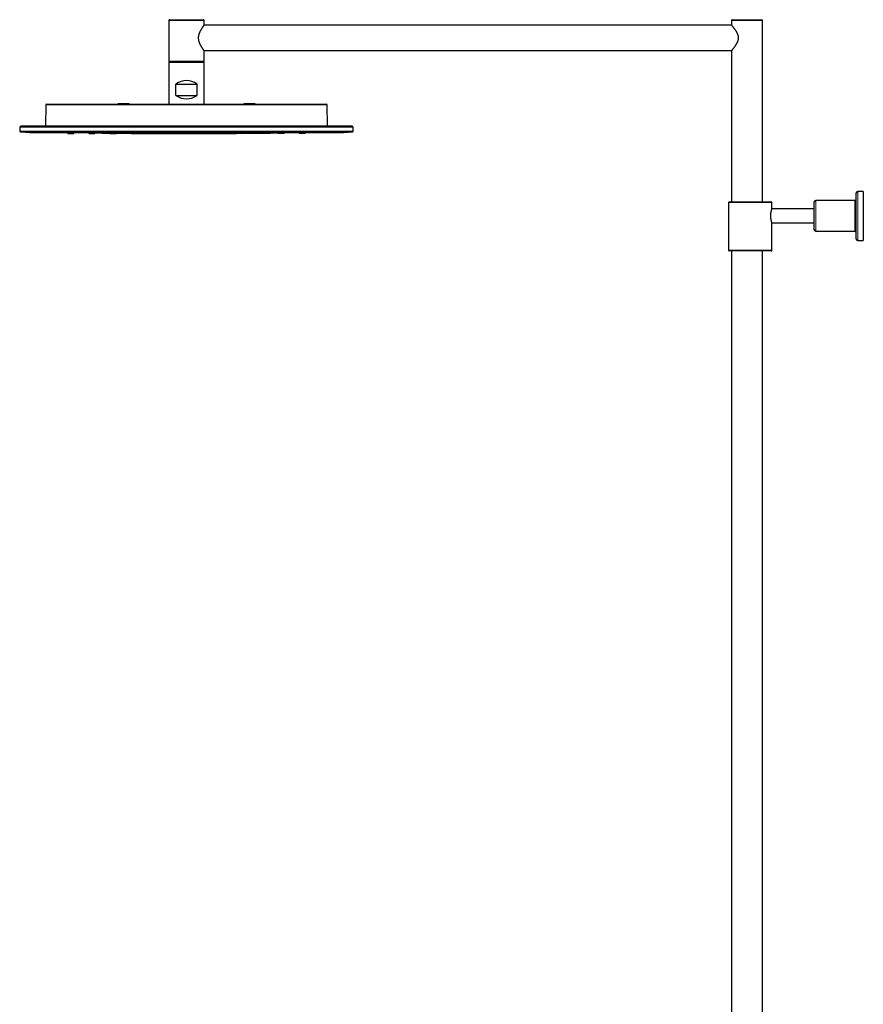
# Model space of a CAD drawing. Header units: millimetres. Extents: x 8 to 2417, y 12 to 2366.
# Tile 11 of 26: x 27 to 629, y 1664 to 2366. Entities that reach past the tile are written whole.
import ezdxf

# ---------------------------------------------------------------- set-up
doc = ezdxf.new("R2010")
doc.units = ezdxf.units.MM

msp = doc.modelspace()

# ---------------------------------------------------------------- linework, layer by layer
at = {"color": 7, "linetype": 'Continuous', "lineweight": 30}
for p, q in [((133.72, 2365.77), (133.72, 2336.77)), ((134.22, 2366.27), (158.22, 2366.27)), ((535.26, 2362.27), (158.68, 2362.27)), ((158.72, 2362.32), (158.72, 2365.77)), ((535.22, 2365.77), (535.22, 2362.32)), ((535.72, 2366.27), (556.72, 2366.27)), ((557.22, 2236.27), (557.22, 2365.77)), ((158.68, 2344.27), (535.26, 2344.27)), ((158.72, 2336.77), (158.72, 2344.22)), ((535.22, 2344.22), (535.22, 2236.27)), ((133.72, 2335.77), (133.72, 2305.97)), ((134.22, 2336.27), (158.22, 2336.27)), ((158.22, 2336.27), (134.22, 2336.27)), ((158.72, 2305.97), (158.72, 2335.77)), ((138.72, 2312.27), (138.72, 2320.27)), ((138.72, 2320.27), (153.72, 2320.27)), ((153.72, 2312.27), (153.72, 2320.27)), ((138.72, 2312.27), (153.72, 2312.27)), ((45.74, 2305.47), (45.61, 2290.24)), ((46.24, 2305.97), (246.2, 2305.97)), ((97.22, 2306.27), (97.22, 2305.97)), ((105.22, 2306.27), (97.22, 2306.27)), ((105.22, 2305.97), (105.22, 2306.27)), ((187.22, 2306.27), (187.22, 2305.97)), ((191.22, 2306.27), (187.22, 2306.27)), ((195.22, 2306.27), (191.22, 2306.27)), ((195.22, 2305.97), (195.22, 2306.27)), ((246.84, 2290.24), (246.7, 2305.47)), ((264.47, 2290.22), (27.97, 2290.22)), ((45.61, 2290.24), (45.6, 2290.22)), ((246.84, 2290.22), (246.84, 2290.24)), ((27.17, 2289.74), (27.22, 2286.81)), ((27.17, 2289.74), (265.27, 2289.74)), ((264.74, 2286.32), (27.7, 2286.32)), ((40.81, 2285.75), (251.64, 2285.75)), ((61.62, 2285.75), (61.62, 2285.07)), ((65.82, 2285.07), (65.82, 2285.75)), ((76.62, 2285.75), (76.62, 2285.07)), ((80.82, 2285.07), (80.82, 2285.75)), ((91.47, 2285.69), (91.47, 2285.07)), ((91.62, 2285.75), (91.62, 2285.07)), ((95.82, 2285.07), (95.82, 2285.75)), ((95.82, 2285.64), (95.84, 2285.64)), ((95.97, 2285.07), (95.97, 2285.63)), ((106.62, 2285.75), (106.62, 2285.07)), ((110.82, 2285.07), (110.82, 2285.75)), ((110.82, 2285.07), (110.82, 2285.13)), ((121.62, 2285.75), (121.62, 2285.07)), ((125.82, 2285.07), (125.82, 2285.75)), ((136.62, 2285.75), (136.62, 2285.07)), ((140.3, 2285.03), (140.39, 2285.03)), ((140.82, 2285.07), (140.82, 2285.75)), ((151.62, 2285.75), (151.62, 2285.07)), ((155.3, 2285.03), (155.38, 2285.03)), ((155.82, 2285.07), (155.82, 2285.75)), ((166.62, 2285.75), (166.62, 2285.07)), ((170.82, 2285.07), (170.82, 2285.75)), ((181.62, 2285.75), (181.62, 2285.07)), ((181.62, 2285.13), (181.62, 2285.07)), ((185.82, 2285.07), (185.82, 2285.75)), ((196.47, 2285.63), (196.47, 2285.07)), ((196.62, 2285.75), (196.62, 2285.07)), ((200.82, 2285.07), (200.82, 2285.75)), ((200.82, 2285.7), (200.84, 2285.69)), ((200.97, 2285.07), (200.97, 2285.69)), ((211.62, 2285.75), (211.62, 2285.07)), ((215.82, 2285.07), (215.82, 2285.75)), ((226.62, 2285.75), (226.62, 2285.07)), ((230.82, 2285.07), (230.82, 2285.75)), ((265.22, 2286.81), (265.27, 2289.74)), ((624.22, 2209.77), (624.22, 2242.77)), ((629.22, 2243.77), (625.22, 2243.77)), ((629.22, 2243.77), (629.22, 2226.27)), ((533.02, 2235.77), (533.02, 2201.77)), ((533.52, 2236.27), (563.52, 2236.27)), ((564.02, 2231.26), (564.02, 2235.77)), ((594.22, 2216.27), (594.22, 2236.27)), ((623.22, 2237.27), (595.22, 2237.27)), ((594.22, 2231.27), (564.02, 2231.27)), ((564.02, 2201.77), (564.02, 2221.27)), ((564.02, 2221.27), (594.22, 2221.27)), ((629.22, 2226.27), (629.22, 2208.77)), ((595.22, 2215.27), (623.22, 2215.27)), ((625.22, 2208.77), (629.22, 2208.77)), ((563.52, 2201.27), (533.52, 2201.27)), ((535.27, 2201.27), (535.27, 1286.27)), ((557.17, 1286.27), (557.17, 2201.27))]:
    msp.add_line(p, q, dxfattribs=at)
at = {"color": 252, "linetype": 'Continuous', "lineweight": 0}
for p, q in [((158.72, 2365.77), (133.72, 2365.77)), ((557.22, 2365.77), (535.22, 2365.77)), ((133.72, 2336.77), (158.72, 2336.77)), ((158.72, 2335.77), (133.72, 2335.77)), ((246.7, 2305.47), (45.74, 2305.47)), ((45.61, 2290.24), (246.84, 2290.24)), ((27.22, 2286.81), (265.22, 2286.81)), ((625.22, 2243.77), (625.22, 2208.77)), ((564.02, 2235.77), (533.02, 2235.77)), ((595.22, 2237.27), (595.22, 2215.27)), ((623.22, 2215.27), (623.22, 2237.27)), ((533.02, 2201.77), (564.02, 2201.77))]:
    msp.add_line(p, q, dxfattribs=at)
at = {"color": 7, "linetype": 'Continuous', "lineweight": 30, "flags": 128}
for points in [[(67.09, 2285.75), (70.21, 2285.69), (76.62, 2285.57)], [(80.82, 2285.5), (86.21, 2285.42), (91.47, 2285.34)], [(95.97, 2285.28), (102.21, 2285.21), (106.62, 2285.16)], [(185.82, 2285.16), (190.23, 2285.21), (196.47, 2285.28)], [(200.97, 2285.34), (206.23, 2285.42), (211.62, 2285.5)], [(215.82, 2285.57), (222.23, 2285.69), (225.35, 2285.75)]]:
    msp.add_lwpolyline(points, dxfattribs=at)
at = {"color": 7, "linetype": 'Continuous', "lineweight": 30}
for centre, radius, start, end in [((134.22, 2365.77), 0.5, 90, 180), ((158.22, 2365.77), 0.5, 0, 90), ((535.72, 2365.77), 0.5, 90, 180), ((556.72, 2365.77), 0.5, 0, 90), ((134.22, 2336.77), 0.5, 180, 270), ((134.22, 2335.77), 0.5, 90, 180), ((158.22, 2336.77), 0.5, 270, 0), ((158.22, 2335.77), 0.5, 0, 90), ((146.22, 2310.27), 12.5, 53.1301, 126.8699), ((146.22, 2322.27), 12.5, 233.1301, 306.8699), ((46.24, 2305.47), 0.5, 90, 179.5), ((246.2, 2305.47), 0.5, 0.5, 90), ((27.97, 2289.72), 0.5, 90, 177.21489), ((264.47, 2289.72), 0.5, 2.78511, 90), ((27.72, 2286.82), 0.5, 181, 268.3023), ((40.81, 2435.75), 150, 264.98947, 270), ((146.22, 6284.97), 4000, 269.49293, 270.50707), ((251.64, 2435.75), 150, 270, 275.01053), ((264.72, 2286.82), 0.5, 271.6977, 359), ((625.22, 2242.77), 1, 90, 180), ((533.52, 2235.77), 0.5, 90, 180), ((563.52, 2235.77), 0.5, 0, 90), ((595.22, 2236.27), 1, 90, 180), ((623.22, 2238.27), 1, 270, 0), ((595.22, 2216.27), 1, 180, 270), ((623.22, 2214.27), 1, 0, 90), ((625.22, 2209.77), 1, 180, 270), ((533.52, 2201.77), 0.5, 180, 270), ((563.52, 2201.77), 0.5, 270, 0)]:
    msp.add_arc(centre, radius, start, end, dxfattribs=at)
for points, knots in [([(158.72, 2344.22), (158.72, 2344.22), (158.72, 2344.21), (158.71, 2344.23), (158.68, 2344.28), (158.62, 2344.35), (158.54, 2344.47), (158.42, 2344.63), (158.28, 2344.84), (158.11, 2345.08), (157.91, 2345.37), (157.69, 2345.7), (157.45, 2346.07), (157.19, 2346.49), (156.89, 2346.97), (156.61, 2347.47), (156.34, 2347.96), (156.14, 2348.37), (155.92, 2348.81), (155.71, 2349.3), (155.49, 2349.85), (155.31, 2350.37), (155.19, 2350.8), (155.07, 2351.24), (154.98, 2351.7), (154.9, 2352.24), (154.85, 2352.79), (154.84, 2353.34), (154.86, 2353.89), (154.92, 2354.43), (155, 2354.97), (155.11, 2355.43), (155.21, 2355.83), (155.31, 2356.16), (155.44, 2356.53), (155.6, 2356.96), (155.81, 2357.47), (156.06, 2358.01), (156.35, 2358.58), (156.64, 2359.12), (156.93, 2359.63), (157.18, 2360.03), (157.38, 2360.36), (157.57, 2360.65), (157.78, 2360.96), (157.97, 2361.24), (158.12, 2361.47), (158.24, 2361.65), (158.37, 2361.82), (158.49, 2361.99), (158.59, 2362.14), (158.67, 2362.25), (158.71, 2362.31), (158.72, 2362.31), (158.72, 2362.32)], [0, 0, 0, 0, 0.002576, 0.019112, 0.03595, 0.052789, 0.073462, 0.094332, 0.115329, 0.136512, 0.159002, 0.181616, 0.204405, 0.227422, 0.253939, 0.280758, 0.301027, 0.321361, 0.335014, 0.358059, 0.381361, 0.398985, 0.41668, 0.428576, 0.446824, 0.465248, 0.483801, 0.502561, 0.520816, 0.539272, 0.55786, 0.576635, 0.588595, 0.600647, 0.612722, 0.631003, 0.64935, 0.67413, 0.698916, 0.723947, 0.749099, 0.774503, 0.789322, 0.804168, 0.826683, 0.849311, 0.864658, 0.880046, 0.895545, 0.916859, 0.938385, 0.960063, 0.981979, 1, 1, 1, 1]), ([(535.22, 2362.32), (535.22, 2362.31), (535.23, 2362.31), (535.25, 2362.28), (535.29, 2362.23), (535.35, 2362.16), (535.42, 2362.08), (535.51, 2361.96), (535.62, 2361.83), (535.74, 2361.68), (535.86, 2361.53), (535.99, 2361.37), (536.14, 2361.18), (536.32, 2360.94), (536.54, 2360.65), (536.78, 2360.34), (537.02, 2360.02), (537.27, 2359.68), (537.54, 2359.3), (537.8, 2358.91), (538.05, 2358.53), (538.27, 2358.18), (538.48, 2357.84), (538.68, 2357.49), (538.91, 2357.07), (539.14, 2356.59), (539.36, 2356.11), (539.52, 2355.68), (539.65, 2355.31), (539.75, 2354.93), (539.84, 2354.55), (539.9, 2354.2), (539.94, 2353.87), (539.97, 2353.5), (539.97, 2353.06), (539.94, 2352.6), (539.88, 2352.2), (539.81, 2351.85), (539.72, 2351.46), (539.58, 2351), (539.4, 2350.54), (539.23, 2350.12), (539.05, 2349.76), (538.87, 2349.4), (538.68, 2349.06), (538.47, 2348.69), (538.24, 2348.3), (537.97, 2347.88), (537.7, 2347.48), (537.45, 2347.12), (537.24, 2346.82), (537.03, 2346.54), (536.83, 2346.27), (536.62, 2345.97), (536.38, 2345.67), (536.16, 2345.39), (535.98, 2345.16), (535.84, 2344.98), (535.72, 2344.83), (535.61, 2344.69), (535.5, 2344.56), (535.41, 2344.45), (535.33, 2344.35), (535.28, 2344.29), (535.24, 2344.24), (535.22, 2344.22), (535.22, 2344.22), (535.22, 2344.22)], [0, 0, 0, 0, 0.015747, 0.029022, 0.042296, 0.055742, 0.069189, 0.085504, 0.101236, 0.11446, 0.127685, 0.141033, 0.154382, 0.170525, 0.19193, 0.209899, 0.227918, 0.246144, 0.264416, 0.286479, 0.302795, 0.317734, 0.332673, 0.347712, 0.362751, 0.383565, 0.404476, 0.417633, 0.43079, 0.444126, 0.457461, 0.469868, 0.480005, 0.490177, 0.506669, 0.523318, 0.535934, 0.547242, 0.558588, 0.576947, 0.595424, 0.609372, 0.623532, 0.637694, 0.651962, 0.666232, 0.684273, 0.702357, 0.724184, 0.740713, 0.755858, 0.771002, 0.786257, 0.801512, 0.822641, 0.843864, 0.86012, 0.873781, 0.887442, 0.901246, 0.915049, 0.931774, 0.94805, 0.961724, 0.975445, 0.989366, 1, 1, 1, 1]), ([(61.62, 2285.07), (61.63, 2285.07), (61.63, 2285.07), (61.67, 2285.07), (61.75, 2285.07), (61.87, 2285.07), (62.02, 2285.07), (62.19, 2285.07), (62.33, 2285.07), (62.4, 2285.07)], [0, 0, 0, 0, 0.118167, 0.265633, 0.411754, 0.55909, 0.706551, 0.852667, 1, 1, 1, 1]), ([(62.4, 2285.07), (62.47, 2285.07), (62.62, 2285.07), (62.86, 2285.07), (63.12, 2285.07), (63.39, 2285.07), (63.67, 2285.07), (63.94, 2285.07), (64.21, 2285.07), (64.48, 2285.07), (64.73, 2285.07), (64.96, 2285.07), (65.17, 2285.07), (65.36, 2285.07), (65.52, 2285.07), (65.64, 2285.07), (65.74, 2285.07), (65.8, 2285.07), (65.82, 2285.07), (65.82, 2285.07), (65.82, 2285.07)], [0, 0, 0, 0, 0.058363, 0.116193, 0.174504, 0.232895, 0.29072, 0.348989, 0.407493, 0.465313, 0.523469, 0.58185, 0.63968, 0.697958, 0.756218, 0.814043, 0.872453, 0.93085, 0.988682, 1, 1, 1, 1]), ([(76.62, 2285.07), (76.63, 2285.07), (76.63, 2285.07), (76.67, 2285.07), (76.75, 2285.07), (76.87, 2285.07), (77.02, 2285.07), (77.19, 2285.07), (77.33, 2285.07), (77.4, 2285.07)], [0, 0, 0, 0, 0.1189467, 0.2665984, 0.4125798, 0.5594615, 0.706803, 0.8528061, 1, 1, 1, 1]), ([(77.4, 2285.07), (77.47, 2285.07), (77.62, 2285.07), (77.87, 2285.07), (78.12, 2285.07), (78.39, 2285.07), (78.67, 2285.07), (78.94, 2285.07), (79.21, 2285.07), (79.48, 2285.07), (79.73, 2285.07), (79.96, 2285.07), (80.17, 2285.07), (80.36, 2285.07), (80.52, 2285.07), (80.65, 2285.07), (80.74, 2285.07), (80.8, 2285.07), (80.82, 2285.07), (80.82, 2285.07), (80.82, 2285.07)], [0, 0, 0, 0, 0.058269, 0.116117, 0.174565, 0.233067, 0.290911, 0.349113, 0.407639, 0.465484, 0.523657, 0.582081, 0.639926, 0.698203, 0.756473, 0.814319, 0.872751, 0.931043, 0.988887, 1, 1, 1, 1]), ([(91.47, 2285.07), (91.47, 2285.07), (91.46, 2285.07), (91.49, 2285.07), (91.53, 2285.07), (91.59, 2285.07), (91.61, 2285.07)], [0, 0, 0, 0, 0.000241, 0.380423, 0.756905, 1, 1, 1, 1]), ([(91.62, 2285.07), (91.63, 2285.07), (91.63, 2285.07), (91.67, 2285.07), (91.76, 2285.07), (91.87, 2285.07), (92.02, 2285.07), (92.19, 2285.07), (92.33, 2285.07), (92.4, 2285.07)], [0, 0, 0, 0, 0.1193456, 0.2669277, 0.4128403, 0.5596528, 0.7069414, 0.8528811, 1, 1, 1, 1]), ([(92.4, 2285.07), (92.47, 2285.07), (92.62, 2285.07), (92.87, 2285.07), (93.12, 2285.07), (93.39, 2285.07), (93.67, 2285.07), (93.94, 2285.07), (94.21, 2285.07), (94.48, 2285.07), (94.73, 2285.07), (94.96, 2285.07), (95.17, 2285.07), (95.36, 2285.07), (95.52, 2285.07), (95.65, 2285.07), (95.74, 2285.07), (95.8, 2285.07), (95.82, 2285.07), (95.82, 2285.07), (95.82, 2285.07)], [0, 0, 0, 0, 0.05828, 0.116138, 0.174594, 0.233105, 0.290959, 0.349174, 0.407709, 0.465564, 0.52375, 0.582181, 0.640035, 0.69832, 0.756598, 0.81445, 0.872886, 0.931185, 0.989034, 1, 1, 1, 1]), ([(95.84, 2285.07), (95.86, 2285.07), (95.91, 2285.07), (95.96, 2285.07), (95.97, 2285.07), (95.97, 2285.07)], [0, 0, 0, 0, 0.237542, 0.618242, 1, 1, 1, 1]), ([(106.62, 2285.07), (106.63, 2285.07), (106.63, 2285.07), (106.67, 2285.07), (106.76, 2285.07), (106.87, 2285.07), (107.02, 2285.07), (107.19, 2285.07), (107.33, 2285.07), (107.4, 2285.07)], [0, 0, 0, 0, 0.1202, 0.267323, 0.413099, 0.560083, 0.707236, 0.853024, 1, 1, 1, 1]), ([(107.4, 2285.07), (107.48, 2285.07), (107.62, 2285.07), (107.87, 2285.07), (108.13, 2285.07), (108.4, 2285.07), (108.67, 2285.07), (108.94, 2285.07), (109.22, 2285.07), (109.48, 2285.07), (109.73, 2285.07), (109.96, 2285.07), (110.17, 2285.07), (110.36, 2285.07), (110.52, 2285.07), (110.65, 2285.07), (110.74, 2285.07), (110.8, 2285.07), (110.82, 2285.07), (110.82, 2285.07), (110.82, 2285.07)], [0, 0, 0, 0, 0.058422, 0.116304, 0.17466, 0.233112, 0.290993, 0.349314, 0.407865, 0.46574, 0.523957, 0.582375, 0.640252, 0.69859, 0.756899, 0.814765, 0.873208, 0.931651, 0.98952, 1, 1, 1, 1]), ([(121.62, 2285.07), (121.62, 2285.07), (121.63, 2285.07), (121.67, 2285.07), (121.76, 2285.07), (121.87, 2285.07), (122.02, 2285.07), (122.19, 2285.07), (122.33, 2285.07), (122.4, 2285.07)], [0, 0, 0, 0, 0.119741, 0.267382, 0.413275, 0.559962, 0.707259, 0.853089, 1, 1, 1, 1]), ([(122.4, 2285.04), (122.33, 2285.04), (122.2, 2285.04), (122.02, 2285.05), (121.87, 2285.05), (121.76, 2285.05), (121.67, 2285.05), (121.63, 2285.05), (121.62, 2285.05), (121.64, 2285.05), (121.7, 2285.05), (121.8, 2285.05), (121.92, 2285.05), (122.08, 2285.05), (122.27, 2285.05), (122.48, 2285.05), (122.71, 2285.05), (122.96, 2285.05), (123.22, 2285.04), (123.5, 2285.04), (123.77, 2285.04), (124.05, 2285.04), (124.31, 2285.04), (124.57, 2285.04), (124.82, 2285.04), (125.04, 2285.03), (125.25, 2285.03), (125.42, 2285.03), (125.57, 2285.03), (125.69, 2285.03), (125.77, 2285.03), (125.81, 2285.03), (125.83, 2285.03), (125.8, 2285.03), (125.74, 2285.03), (125.65, 2285.03), (125.52, 2285.03), (125.36, 2285.03), (125.18, 2285.03), (124.96, 2285.03), (124.73, 2285.03), (124.48, 2285.03), (124.22, 2285.03), (123.95, 2285.03), (123.67, 2285.03), (123.4, 2285.04), (123.13, 2285.04), (122.87, 2285.04), (122.63, 2285.04), (122.48, 2285.04), (122.4, 2285.04)], [0, 0, 0, 0, 0.020745, 0.041685, 0.062468, 0.083379, 0.104109, 0.124969, 0.145883, 0.166625, 0.187479, 0.208341, 0.229083, 0.249985, 0.270837, 0.291568, 0.312482, 0.333258, 0.354189, 0.374946, 0.39576, 0.416701, 0.437404, 0.458298, 0.479145, 0.499891, 0.52099, 0.541702, 0.5624, 0.583364, 0.604064, 0.62491, 0.64573, 0.666552, 0.687404, 0.708166, 0.729072, 0.749873, 0.77063, 0.791553, 0.812328, 0.833123, 0.853971, 0.874809, 0.89549, 0.916203, 0.937311, 0.95807, 0.978845, 1, 1, 1, 1]), ([(122.4, 2285.07), (122.48, 2285.07), (122.62, 2285.07), (122.87, 2285.07), (123.13, 2285.07), (123.4, 2285.07), (123.67, 2285.07), (123.95, 2285.07), (124.22, 2285.07), (124.49, 2285.07), (124.73, 2285.07), (124.97, 2285.07), (125.18, 2285.07), (125.36, 2285.07), (125.52, 2285.07), (125.65, 2285.07), (125.74, 2285.07), (125.8, 2285.07), (125.83, 2285.07), (125.82, 2285.07), (125.82, 2285.07)], [0, 0, 0, 0, 0.058662, 0.116778, 0.175375, 0.234025, 0.292138, 0.350736, 0.40912, 0.466954, 0.525254, 0.58366, 0.641492, 0.69976, 0.758024, 0.815851, 0.87425, 0.932517, 0.990338, 1, 1, 1, 1]), ([(136.62, 2285.07), (136.62, 2285.07), (136.63, 2285.07), (136.67, 2285.07), (136.76, 2285.07), (136.87, 2285.07), (137.02, 2285.07), (137.19, 2285.07), (137.33, 2285.07), (137.4, 2285.07)], [0, 0, 0, 0, 0.119399, 0.267122, 0.413074, 0.5598, 0.706814, 0.852702, 1, 1, 1, 1]), ([(137.4, 2285.03), (137.33, 2285.03), (137.2, 2285.03), (137.02, 2285.03), (136.87, 2285.04), (136.76, 2285.04), (136.67, 2285.04), (136.63, 2285.04), (136.62, 2285.04), (136.64, 2285.04), (136.7, 2285.05), (136.79, 2285.05), (136.92, 2285.05), (137.08, 2285.05), (137.27, 2285.05), (137.48, 2285.05), (137.71, 2285.05), (137.96, 2285.05), (138.22, 2285.05), (138.5, 2285.05), (138.77, 2285.05), (139.05, 2285.05), (139.31, 2285.05), (139.57, 2285.05), (139.82, 2285.05), (140.04, 2285.04), (140.25, 2285.04), (140.42, 2285.04), (140.57, 2285.04), (140.69, 2285.04), (140.77, 2285.04), (140.81, 2285.04), (140.83, 2285.03), (140.8, 2285.03), (140.74, 2285.03), (140.66, 2285.03), (140.59, 2285.03), (140.56, 2285.03)], [0, 0, 0, 0, 0.028741, 0.057716, 0.086576, 0.115376, 0.144276, 0.173192, 0.201975, 0.230692, 0.259828, 0.288669, 0.317397, 0.34646, 0.375314, 0.404051, 0.433075, 0.461845, 0.490833, 0.519645, 0.548432, 0.577448, 0.606208, 0.635318, 0.664037, 0.692819, 0.722044, 0.750758, 0.779451, 0.808455, 0.837223, 0.866082, 0.895274, 0.923979, 0.9527, 0.981525, 1, 1, 1, 1]), ([(137.4, 2284.98), (137.33, 2284.98), (137.2, 2284.98), (137.02, 2284.98), (136.87, 2284.98), (136.76, 2284.98), (136.67, 2284.98), (136.63, 2284.99), (136.62, 2284.99), (136.64, 2284.99), (136.7, 2284.99), (136.8, 2284.99), (136.92, 2284.99), (137.08, 2284.99), (137.27, 2284.99), (137.48, 2284.99), (137.71, 2284.99), (137.96, 2284.99), (138.23, 2284.99), (138.5, 2284.99), (138.77, 2284.99), (139.05, 2284.99), (139.32, 2284.98), (139.58, 2284.98), (139.82, 2284.98), (140.04, 2284.98), (140.25, 2284.98), (140.42, 2284.98), (140.57, 2284.98), (140.69, 2284.98), (140.77, 2284.98), (140.82, 2284.98), (140.83, 2284.98), (140.8, 2284.98), (140.74, 2284.98), (140.65, 2284.98), (140.52, 2284.98), (140.36, 2284.98), (140.17, 2284.98), (139.96, 2284.98), (139.73, 2284.98), (139.48, 2284.98), (139.22, 2284.98), (138.95, 2284.98), (138.67, 2284.98), (138.4, 2284.98), (138.13, 2284.98), (137.87, 2284.98), (137.62, 2284.98), (137.48, 2284.98), (137.4, 2284.98)], [0, 0, 0, 0, 0.020656, 0.041609, 0.062468, 0.083184, 0.103912, 0.12497, 0.145823, 0.166573, 0.187479, 0.208327, 0.229091, 0.249984, 0.270788, 0.291552, 0.312478, 0.333235, 0.354165, 0.374942, 0.395727, 0.416693, 0.4374, 0.458685, 0.479402, 0.499893, 0.520891, 0.54167, 0.562399, 0.583796, 0.604511, 0.624908, 0.646065, 0.666752, 0.687407, 0.708195, 0.729083, 0.749876, 0.770643, 0.79157, 0.812332, 0.833137, 0.853972, 0.874813, 0.895328, 0.916031, 0.937315, 0.958055, 0.978908, 1, 1, 1, 1]), ([(137.35, 2285.03), (137.39, 2285.03), (137.51, 2285.03), (137.72, 2285.03), (137.97, 2285.03), (138.21, 2285.03), (138.38, 2285.03), (138.45, 2285.03)], [0, 0, 0, 0, 0.14967, 0.371471, 0.593531, 0.816764, 1, 1, 1, 1]), ([(137.4, 2285.07), (137.47, 2285.07), (137.62, 2285.07), (137.87, 2285.07), (138.13, 2285.07), (138.39, 2285.07), (138.67, 2285.07), (138.94, 2285.07), (139.22, 2285.07), (139.48, 2285.07), (139.73, 2285.07), (139.96, 2285.07), (140.17, 2285.07), (140.36, 2285.07), (140.52, 2285.07), (140.65, 2285.07), (140.74, 2285.07), (140.8, 2285.07), (140.82, 2285.07), (140.82, 2285.07), (140.82, 2285.07)], [0, 0, 0, 0, 0.0582897, 0.1161565, 0.1746207, 0.2331463, 0.2910152, 0.3492433, 0.4077909, 0.4656629, 0.5238705, 0.5823177, 0.6401874, 0.6984907, 0.7567805, 0.8146451, 0.8730932, 0.9314063, 0.9892623, 1, 1, 1, 1]), ([(155.04, 2285.07), (154.97, 2285.07), (154.82, 2285.07), (154.58, 2285.07), (154.32, 2285.07), (154.05, 2285.07), (153.77, 2285.07), (153.5, 2285.07), (153.23, 2285.07), (152.96, 2285.07), (152.71, 2285.07), (152.48, 2285.07), (152.27, 2285.07), (152.08, 2285.07), (151.92, 2285.07), (151.8, 2285.07), (151.7, 2285.07), (151.64, 2285.07), (151.62, 2285.07), (151.62, 2285.07), (151.62, 2285.07)], [0, 0, 0, 0, 0.058238, 0.116105, 0.174618, 0.233042, 0.290911, 0.349242, 0.407685, 0.465557, 0.523869, 0.582211, 0.640081, 0.69849, 0.756675, 0.81454, 0.873093, 0.931304, 0.98916, 1, 1, 1, 1]), ([(152.4, 2285.03), (152.33, 2285.03), (152.19, 2285.03), (152.02, 2285.03), (151.87, 2285.03), (151.76, 2285.03), (151.67, 2285.03), (151.63, 2285.03), (151.62, 2285.03), (151.64, 2285.04), (151.7, 2285.04), (151.79, 2285.04), (151.92, 2285.04), (152.08, 2285.04), (152.27, 2285.04), (152.48, 2285.05), (152.71, 2285.05), (152.96, 2285.05), (153.23, 2285.05), (153.5, 2285.05), (153.77, 2285.05), (154.05, 2285.05), (154.32, 2285.05), (154.57, 2285.05), (154.82, 2285.05), (155.04, 2285.05), (155.25, 2285.05), (155.42, 2285.05), (155.57, 2285.05), (155.69, 2285.05), (155.77, 2285.04), (155.81, 2285.04), (155.83, 2285.04), (155.8, 2285.04), (155.74, 2285.04), (155.66, 2285.04), (155.59, 2285.04), (155.56, 2285.04)], [0, 0, 0, 0, 0.0288, 0.057773, 0.086581, 0.115495, 0.14426, 0.173201, 0.20187, 0.230583, 0.259841, 0.288473, 0.317185, 0.346478, 0.37519, 0.403905, 0.433099, 0.461852, 0.490855, 0.519675, 0.54846, 0.577474, 0.606241, 0.635248, 0.66399, 0.692855, 0.721871, 0.750609, 0.77949, 0.808569, 0.837292, 0.866128, 0.8953, 0.924008, 0.952751, 0.981605, 1, 1, 1, 1]), ([(152.4, 2284.98), (152.33, 2284.98), (152.19, 2284.98), (152.02, 2284.98), (151.87, 2284.98), (151.76, 2284.98), (151.67, 2284.98), (151.63, 2284.98), (151.62, 2284.98), (151.64, 2284.98), (151.7, 2284.98), (151.8, 2284.98), (151.92, 2284.98), (152.08, 2284.98), (152.27, 2284.98), (152.48, 2284.98), (152.71, 2284.98), (152.96, 2284.98), (153.23, 2284.98), (153.5, 2284.99), (153.77, 2284.99), (154.05, 2284.99), (154.32, 2284.99), (154.58, 2284.99), (154.82, 2284.99), (155.04, 2284.99), (155.25, 2284.99), (155.42, 2284.99), (155.57, 2284.99), (155.69, 2284.99), (155.77, 2284.99), (155.82, 2284.99), (155.83, 2284.99), (155.8, 2284.99), (155.74, 2284.98), (155.65, 2284.98), (155.52, 2284.98), (155.36, 2284.98), (155.17, 2284.98), (154.96, 2284.98), (154.73, 2284.98), (154.48, 2284.98), (154.21, 2284.98), (153.94, 2284.98), (153.67, 2284.98), (153.39, 2284.98), (153.13, 2284.98), (152.87, 2284.98), (152.62, 2284.98), (152.47, 2284.98), (152.4, 2284.98)], [0, 0, 0, 0, 0.020787, 0.041699, 0.062469, 0.083289, 0.104113, 0.124966, 0.145484, 0.166191, 0.187477, 0.208203, 0.228967, 0.249984, 0.270361, 0.291074, 0.312482, 0.333163, 0.354118, 0.374946, 0.395686, 0.416644, 0.437404, 0.458326, 0.479086, 0.499895, 0.520789, 0.541557, 0.5624, 0.583275, 0.604034, 0.624908, 0.645862, 0.666599, 0.687405, 0.708231, 0.729183, 0.749874, 0.770755, 0.791713, 0.81233, 0.833292, 0.854136, 0.874811, 0.896026, 0.916714, 0.937314, 0.958202, 0.97906, 1, 1, 1, 1]), ([(152.34, 2285.03), (152.39, 2285.03), (152.51, 2285.03), (152.72, 2285.03), (152.97, 2285.03), (153.22, 2285.03), (153.38, 2285.03), (153.45, 2285.03)], [0, 0, 0, 0, 0.15425, 0.375819, 0.59648, 0.818727, 1, 1, 1, 1]), ([(155.82, 2285.07), (155.82, 2285.07), (155.81, 2285.07), (155.77, 2285.07), (155.69, 2285.07), (155.57, 2285.07), (155.42, 2285.07), (155.25, 2285.07), (155.11, 2285.07), (155.04, 2285.07)], [0, 0, 0, 0, 0.119398, 0.266857, 0.412808, 0.559796, 0.70668, 0.852567, 1, 1, 1, 1]), ([(170.04, 2285.07), (169.97, 2285.07), (169.82, 2285.07), (169.57, 2285.07), (169.31, 2285.07), (169.04, 2285.07), (168.77, 2285.07), (168.49, 2285.07), (168.22, 2285.07), (167.96, 2285.07), (167.71, 2285.07), (167.48, 2285.07), (167.26, 2285.07), (167.08, 2285.07), (166.92, 2285.07), (166.79, 2285.07), (166.7, 2285.07), (166.64, 2285.07), (166.62, 2285.07), (166.62, 2285.07), (166.62, 2285.07)], [0, 0, 0, 0, 0.058609, 0.116725, 0.175373, 0.233919, 0.292032, 0.350734, 0.409015, 0.466849, 0.525253, 0.583555, 0.641387, 0.699759, 0.75792, 0.815748, 0.874249, 0.932416, 0.990237, 1, 1, 1, 1]), ([(167.4, 2285.03), (167.33, 2285.03), (167.19, 2285.03), (167.02, 2285.03), (166.87, 2285.03), (166.76, 2285.03), (166.67, 2285.03), (166.63, 2285.03), (166.62, 2285.03), (166.64, 2285.03), (166.7, 2285.03), (166.8, 2285.03), (166.92, 2285.03), (167.08, 2285.03), (167.27, 2285.03), (167.48, 2285.03), (167.71, 2285.04), (167.97, 2285.04), (168.23, 2285.04), (168.5, 2285.04), (168.78, 2285.04), (169.05, 2285.04), (169.32, 2285.05), (169.58, 2285.05), (169.82, 2285.05), (170.05, 2285.05), (170.25, 2285.05), (170.42, 2285.05), (170.57, 2285.05), (170.69, 2285.05), (170.77, 2285.05), (170.82, 2285.05), (170.83, 2285.05), (170.8, 2285.05), (170.74, 2285.05), (170.65, 2285.05), (170.52, 2285.05), (170.36, 2285.04), (170.17, 2285.04), (169.96, 2285.04), (169.73, 2285.04), (169.48, 2285.04), (169.21, 2285.04), (168.94, 2285.04), (168.67, 2285.03), (168.39, 2285.03), (168.12, 2285.03), (167.86, 2285.03), (167.62, 2285.03), (167.47, 2285.03), (167.4, 2285.03)], [0, 0, 0, 0, 0.020796, 0.041706, 0.062468, 0.083311, 0.10416, 0.124964, 0.145873, 0.166564, 0.187477, 0.20824, 0.228946, 0.249985, 0.27061, 0.291321, 0.312482, 0.333178, 0.354098, 0.374946, 0.395669, 0.416616, 0.437403, 0.45828, 0.479003, 0.499896, 0.520797, 0.541536, 0.562402, 0.58327, 0.604013, 0.624909, 0.645752, 0.666487, 0.687406, 0.708177, 0.729104, 0.749874, 0.770667, 0.791628, 0.812329, 0.833209, 0.854075, 0.87481, 0.895941, 0.916653, 0.937311, 0.958403, 0.979167, 1, 1, 1, 1]), ([(170.82, 2285.07), (170.82, 2285.07), (170.81, 2285.07), (170.77, 2285.07), (170.69, 2285.07), (170.57, 2285.07), (170.42, 2285.07), (170.25, 2285.07), (170.11, 2285.07), (170.04, 2285.07)], [0, 0, 0, 0, 0.11974, 0.26712, 0.413012, 0.559958, 0.707127, 0.852956, 1, 1, 1, 1]), ([(185.04, 2285.07), (184.97, 2285.07), (184.82, 2285.07), (184.57, 2285.07), (184.32, 2285.07), (184.05, 2285.07), (183.77, 2285.07), (183.5, 2285.07), (183.23, 2285.07), (182.96, 2285.07), (182.71, 2285.07), (182.48, 2285.07), (182.27, 2285.07), (182.08, 2285.07), (181.92, 2285.07), (181.8, 2285.07), (181.7, 2285.07), (181.64, 2285.07), (181.62, 2285.07), (181.62, 2285.07), (181.62, 2285.07)], [0, 0, 0, 0, 0.05837, 0.116252, 0.174658, 0.233008, 0.290889, 0.349312, 0.407761, 0.465636, 0.523956, 0.582269, 0.640147, 0.698589, 0.756796, 0.814662, 0.873207, 0.931549, 0.989418, 1, 1, 1, 1]), ([(185.82, 2285.07), (185.82, 2285.07), (185.81, 2285.07), (185.77, 2285.07), (185.69, 2285.07), (185.57, 2285.07), (185.42, 2285.07), (185.25, 2285.07), (185.11, 2285.07), (185.04, 2285.07)], [0, 0, 0, 0, 0.120199, 0.267065, 0.41284, 0.560079, 0.707107, 0.852893, 1, 1, 1, 1]), ([(196.61, 2285.07), (196.59, 2285.07), (196.53, 2285.07), (196.48, 2285.07), (196.48, 2285.07), (196.47, 2285.07)], [0, 0, 0, 0, 0.237119, 0.617716, 1, 1, 1, 1]), ([(200.04, 2285.07), (199.97, 2285.07), (199.82, 2285.07), (199.58, 2285.07), (199.32, 2285.07), (199.05, 2285.07), (198.77, 2285.07), (198.5, 2285.07), (198.23, 2285.07), (197.96, 2285.07), (197.71, 2285.07), (197.48, 2285.07), (197.27, 2285.07), (197.08, 2285.07), (196.92, 2285.07), (196.8, 2285.07), (196.7, 2285.07), (196.64, 2285.07), (196.62, 2285.07), (196.62, 2285.07), (196.62, 2285.07)], [0, 0, 0, 0, 0.058228, 0.116086, 0.174592, 0.233, 0.290855, 0.349172, 0.407602, 0.465457, 0.523748, 0.582074, 0.639928, 0.698319, 0.756492, 0.814345, 0.872885, 0.931082, 0.988931, 1, 1, 1, 1]), ([(200.82, 2285.07), (200.82, 2285.07), (200.81, 2285.07), (200.77, 2285.07), (200.69, 2285.07), (200.57, 2285.07), (200.42, 2285.07), (200.25, 2285.07), (200.11, 2285.07), (200.04, 2285.07)], [0, 0, 0, 0, 0.119344, 0.266667, 0.412579, 0.559649, 0.706808, 0.852747, 1, 1, 1, 1]), ([(200.97, 2285.07), (200.97, 2285.07), (200.98, 2285.07), (200.95, 2285.07), (200.91, 2285.07), (200.86, 2285.07), (200.83, 2285.07)], [0, 0, 0, 0, 0.000241, 0.379757, 0.756194, 1, 1, 1, 1]), ([(215.04, 2285.07), (214.97, 2285.07), (214.82, 2285.07), (214.58, 2285.07), (214.32, 2285.07), (214.05, 2285.07), (213.78, 2285.07), (213.5, 2285.07), (213.23, 2285.07), (212.97, 2285.07), (212.72, 2285.07), (212.48, 2285.07), (212.27, 2285.07), (212.08, 2285.07), (211.93, 2285.07), (211.8, 2285.07), (211.7, 2285.07), (211.64, 2285.07), (211.62, 2285.07), (211.62, 2285.07), (211.62, 2285.07)], [0, 0, 0, 0, 0.058217, 0.116065, 0.174563, 0.232963, 0.290807, 0.349111, 0.407533, 0.465378, 0.523656, 0.581974, 0.63982, 0.698202, 0.756367, 0.814214, 0.872751, 0.93094, 0.988785, 1, 1, 1, 1]), ([(215.82, 2285.07), (215.82, 2285.07), (215.81, 2285.07), (215.77, 2285.07), (215.69, 2285.07), (215.57, 2285.07), (215.42, 2285.07), (215.25, 2285.07), (215.11, 2285.07), (215.04, 2285.07)], [0, 0, 0, 0, 0.118946, 0.266337, 0.412318, 0.559457, 0.70667, 0.852672, 1, 1, 1, 1]), ([(230.04, 2285.07), (229.97, 2285.07), (229.82, 2285.07), (229.58, 2285.07), (229.32, 2285.07), (229.05, 2285.07), (228.78, 2285.07), (228.5, 2285.07), (228.23, 2285.07), (227.97, 2285.07), (227.72, 2285.07), (227.48, 2285.07), (227.27, 2285.07), (227.09, 2285.07), (226.93, 2285.07), (226.8, 2285.07), (226.7, 2285.07), (226.64, 2285.07), (226.62, 2285.07), (226.62, 2285.07), (226.62, 2285.07)], [0, 0, 0, 0, 0.0583109, 0.1161413, 0.1745021, 0.2327917, 0.2906168, 0.3489877, 0.4073893, 0.4652096, 0.5234677, 0.581745, 0.6395748, 0.6979571, 0.7561153, 0.8139405, 0.8724523, 0.9307482, 0.98858, 1, 1, 1, 1]), ([(230.82, 2285.07), (230.82, 2285.07), (230.81, 2285.07), (230.77, 2285.07), (230.69, 2285.07), (230.57, 2285.07), (230.43, 2285.07), (230.25, 2285.07), (230.11, 2285.07), (230.04, 2285.07)], [0, 0, 0, 0, 0.118166, 0.265374, 0.411494, 0.559086, 0.706421, 0.852537, 1, 1, 1, 1]), ([(564.02, 2221.27), (564.02, 2221.27), (564.02, 2221.27), (564.01, 2221.29), (563.99, 2221.35), (563.96, 2221.45), (563.93, 2221.57), (563.88, 2221.72), (563.83, 2221.91), (563.77, 2222.12), (563.7, 2222.36), (563.64, 2222.63), (563.57, 2222.93), (563.5, 2223.25), (563.43, 2223.6), (563.37, 2223.97), (563.32, 2224.35), (563.27, 2224.75), (563.23, 2225.17), (563.21, 2225.59), (563.19, 2226.01), (563.19, 2226.41), (563.2, 2226.83), (563.22, 2227.23), (563.25, 2227.62), (563.29, 2228), (563.34, 2228.37), (563.4, 2228.73), (563.46, 2229.07), (563.52, 2229.4), (563.59, 2229.71), (563.66, 2230), (563.73, 2230.26), (563.79, 2230.5), (563.85, 2230.72), (563.91, 2230.9), (563.95, 2231.04), (563.98, 2231.15), (564.01, 2231.23), (564.02, 2231.26), (564.02, 2231.26), (564.02, 2231.26)], [0, 0, 0, 0, 0.008638, 0.035517, 0.060529, 0.085713, 0.111429, 0.137324, 0.162764, 0.18837, 0.214487, 0.240776, 0.267321, 0.294045, 0.321339, 0.348832, 0.375557, 0.40248, 0.430042, 0.457833, 0.483375, 0.509104, 0.535427, 0.561954, 0.586829, 0.61187, 0.637422, 0.663146, 0.688865, 0.714751, 0.741154, 0.767734, 0.794513, 0.821479, 0.849042, 0.876816, 0.903264, 0.929908, 0.957186, 0.984689, 1, 1, 1, 1])]:
    msp.add_open_spline(points, degree=3, knots=knots, dxfattribs=at)

doc.saveas('drawing.dxf')
